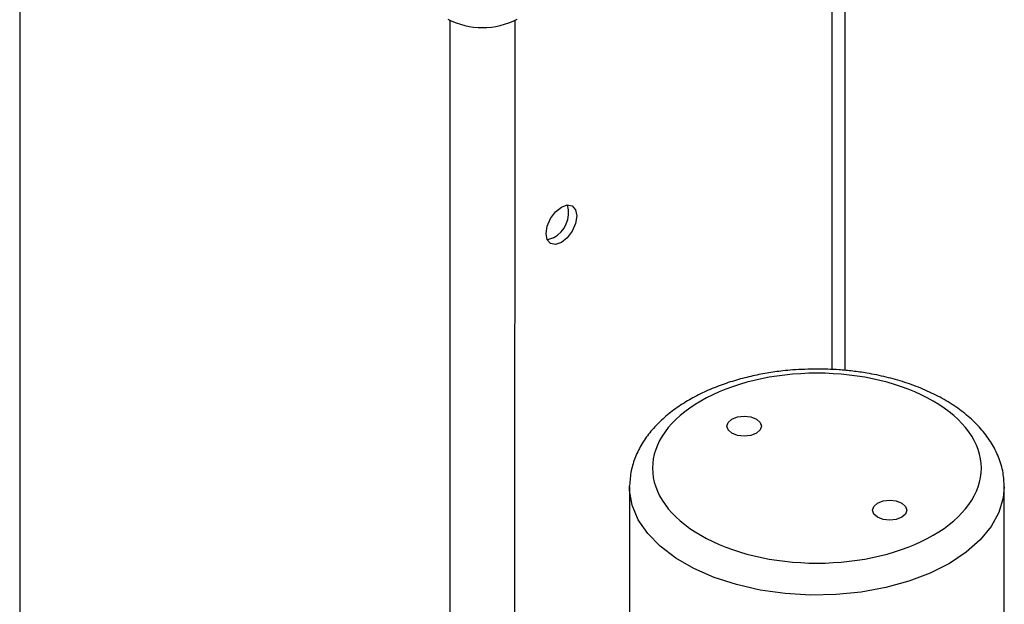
# Model space of a CAD drawing. Header units: inches. Extents: x 10.9 to 49.2, y 11.4 to 35.2.
# Tile 13 of 14: x 44.2 to 46.9, y 25.8 to 27.4. Entities that reach past the tile are written whole.
import ezdxf

# ---------------------------------------------------------------- set-up
doc = ezdxf.new("R2010")
doc.units = ezdxf.units.IN
doc.header["$LTSCALE"] = 4
doc.header["$MEASUREMENT"] = 0

msp = doc.modelspace()

# ---------------------------------------------------------------- linework, layer by layer
at = {"color": 8, "linetype": 'Continuous', "lineweight": 25}
for p, q in [((44.2159, 28.0469), (44.2152, 25.0204)), ((46.4256, 27.8685), (46.4253, 26.4209)), ((45.3862, 24.3442), (45.3868, 27.3708)), ((45.563, 24.4367), (45.5636, 27.3711))]:
    msp.add_line(p, q, dxfattribs=at)
at = {"color": 7, "linetype": 'Continuous', "lineweight": 25}
for p, q in [((46.4619, 26.4186), (46.4622, 27.9013)), ((45.8751, 26.1015), (45.8751, 26.1047)), ((45.8751, 26.1015), (45.8751, 25.7545)), ((46.8951, 25.7545), (46.8951, 26.1015))]:
    msp.add_line(p, q, dxfattribs=at)
at = {"color": 7, "linetype": 'Continuous', "lineweight": 25, "flags": 128}
for points in [[(45.6897, 26.863), (45.7057, 26.8686), (45.7192, 26.866), (45.7283, 26.8555), (45.7315, 26.8389), (45.7283, 26.8186), (45.7192, 26.7978), (45.7057, 26.7795), (45.6897, 26.7666), (45.6737, 26.761), (45.6602, 26.7637), (45.6511, 26.7741), (45.648, 26.7907), (45.6511, 26.811), (45.6602, 26.8319), (45.6737, 26.8501), (45.6897, 26.863)], [(45.6678, 26.7793), (45.6518, 26.7737), (45.6513, 26.7737)], [(46.2204, 26.2476), (46.2051, 26.2417), (46.1871, 26.2397), (46.1691, 26.2417), (46.1539, 26.2476), (46.1437, 26.2564), (46.1401, 26.2668), (46.1437, 26.2772), (46.1539, 26.286), (46.1691, 26.2919), (46.1871, 26.2939), (46.2051, 26.2919), (46.2204, 26.286), (46.2305, 26.2772), (46.2341, 26.2668), (46.2305, 26.2564), (46.2204, 26.2476)], [(46.6163, 26.019), (46.6011, 26.0132), (46.5831, 26.0111), (46.5651, 26.0132), (46.5499, 26.019), (46.5397, 26.0278), (46.5361, 26.0382), (46.5397, 26.0486), (46.5499, 26.0574), (46.5651, 26.0633), (46.5831, 26.0654), (46.6011, 26.0633), (46.6163, 26.0574), (46.6265, 26.0486), (46.6301, 26.0382), (46.6265, 26.0278), (46.6163, 26.019)]]:
    msp.add_lwpolyline(points, dxfattribs=at)
at = {"color": 8, "linetype": 'Continuous', "lineweight": 25, "flags": 128}
msp.add_lwpolyline([(46.8951, 26.1015), (46.8924, 26.0714), (46.8806, 26.0318), (46.8596, 25.9935), (46.8297, 25.9572), (46.7915, 25.9236), (46.7457, 25.8933), (46.6933, 25.8669), (46.6351, 25.8449), (46.5722, 25.8276), (46.5059, 25.8154), (46.4373, 25.8086), (46.3677, 25.8072), (46.2985, 25.8113), (46.2308, 25.8209), (46.1661, 25.8356), (46.1054, 25.8553), (46.0499, 25.8796), (46.0007, 25.908), (45.9587, 25.94), (45.9245, 25.975), (45.899, 26.0124), (45.8825, 26.0515), (45.8754, 26.0914), (45.8751, 26.1015)], dxfattribs=at)
at = {"color": 7, "linetype": 'Continuous', "lineweight": 25}
for centre, radius, start, end in [((45.4749, 27.557), 0.2057, 242.5944, 297.3884), ((45.6324, 26.8474), 0.0768, 297.4647, 16.034)]:
    msp.add_arc(centre, radius, start, end, dxfattribs=at)
for points, knots in [([(46.3851, 26.4223), (46.3631, 26.4218), (46.332, 26.4212), (46.2867, 26.4167), (46.2486, 26.4114), (46.2044, 26.4026), (46.1598, 26.3908), (46.1154, 26.3758), (46.0726, 26.3575), (46.0322, 26.336), (45.9949, 26.3114), (45.9614, 26.2838), (45.9324, 26.2532), (45.9084, 26.2198), (45.8903, 26.1837), (45.8781, 26.1454), (45.8762, 26.1189), (45.8752, 26.1056)], [0, 0, 0, 0, 0.085494, 0.120306, 0.177818, 0.237129, 0.300355, 0.365888, 0.433129, 0.501634, 0.571124, 0.641367, 0.712139, 0.783286, 0.854795, 0.926999, 1, 1, 1, 1]), ([(46.0687, 26.3352), (46.1526, 26.3836), (46.2664, 26.4109), (46.5038, 26.4109), (46.6176, 26.3836), (46.7855, 26.2867), (46.8326, 26.221), (46.8326, 26.084), (46.7855, 26.0183), (46.6176, 25.9214), (46.5038, 25.8942), (46.2664, 25.8942), (46.1526, 25.9214), (45.9848, 26.0183), (45.9376, 26.084), (45.9376, 26.221), (45.9848, 26.2867), (46.0687, 26.3352)], [0, 0, 0, 0, 0.125, 0.125, 0.25, 0.25, 0.375, 0.375, 0.5, 0.5, 0.625, 0.625, 0.75, 0.75, 0.875, 0.875, 1, 1, 1, 1]), ([(46.8948, 26.1015), (46.8942, 26.1143), (46.8931, 26.142), (46.8807, 26.1822), (46.8611, 26.2213), (46.8349, 26.257), (46.8023, 26.29), (46.7641, 26.3197), (46.7211, 26.3458), (46.6744, 26.3681), (46.6252, 26.3864), (46.5741, 26.4008), (46.5264, 26.4106), (46.483, 26.4168), (46.4376, 26.4213), (46.405, 26.4219), (46.3851, 26.4223)], [0, 0, 0, 0, 0.069488, 0.150378, 0.224942, 0.300978, 0.377923, 0.455002, 0.531577, 0.607073, 0.681013, 0.75216, 0.823143, 0.874364, 0.923673, 1, 1, 1, 1])]:
    msp.add_open_spline(points, degree=3, knots=knots, dxfattribs=at)

doc.saveas('drawing.dxf')
